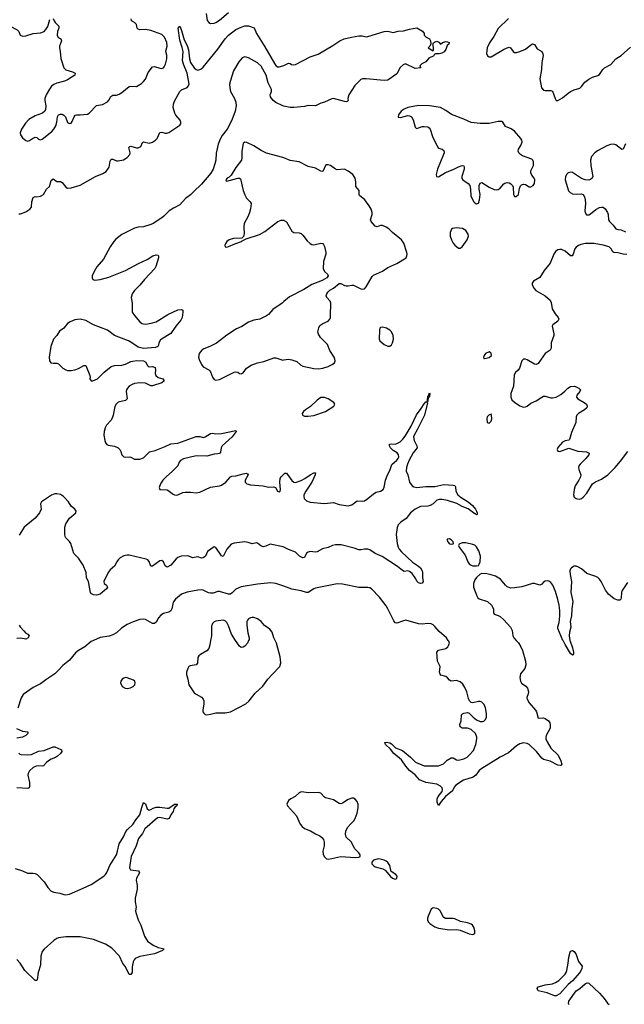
# Model space of a CAD drawing. Header units: inches. Extents: x 1649826 to 1814874, y 507393 to 641959.
# Tile 74 of 131: x 1757080 to 1763763, y 535977 to 546862. Entities that reach past the tile are written whole.
import ezdxf

# ---------------------------------------------------------------- set-up
doc = ezdxf.new("R2010")
doc.units = ezdxf.units.IN
doc.header["$MEASUREMENT"] = 0
for name, color, linetype in [('B7553', 7, 'Continuous'), ('B7554', 7, 'Continuous'), ('B7563', 7, 'Continuous'), ('B7564', 7, 'Continuous')]:
    doc.layers.add(name, color=color, linetype=linetype)

msp = doc.modelspace()

# ---------------------------------------------------------------- linework, layer by layer
at = {"layer": 'B7553', "color": 6}
for points, elevation in [([(1757895, 540000), (1757870, 539989), (1757799, 539930), (1757731, 539889), (1757697, 539863), (1757630, 539780), (1757557, 539723), (1757511, 539669), (1757470, 539631), (1757370, 539565), (1757310, 539519), (1757230, 539481), (1757120, 539400), (1757095, 539365), (1757059, 539250)], 500), ([(1759190, 540000), (1759182, 539950), (1759170, 539910), (1759150, 539884), (1759077, 539843), (1759062, 539830), (1759050, 539810), (1759044, 539750), (1759030, 539730), (1758963, 539717), (1758950, 539710), (1758938, 539690), (1758924, 539650), (1758923, 539623), (1758939, 539570), (1758950, 539510), (1759010, 539420), (1759030, 539404), (1759090, 539374), (1759109, 539349), (1759115, 539330), (1759117, 539297), (1759104, 539230), (1759105, 539210), (1759114, 539194), (1759130, 539181), (1759150, 539178), (1759190, 539185), (1759250, 539199), (1759350, 539198), (1759410, 539210), (1759581, 539299), (1759616, 539330), (1759682, 539418), (1759767, 539493), (1759824, 539570), (1759870, 539624), (1759955, 539710), (1759967, 539753), (1759960, 539820), (1759917, 539970), (1759903, 540000)], 600), ([(1759611, 540000), (1759597, 539970), (1759570, 539936), (1759550, 539924), (1759530, 539922), (1759510, 539935), (1759467, 540000)], 600), ([(1757045, 539025), (1757110, 538996), (1757170, 538990), (1757172, 538970), (1757150, 538950), (1757110, 538931), (1757050, 538918)], 500), ([(1757072, 538752), (1757082, 538742), (1757098, 538738), (1757170, 538735), (1757210, 538738), (1757290, 538775), (1757350, 538783), (1757450, 538823), (1757470, 538822), (1757534, 538794), (1757541, 538790), (1757545, 538770), (1757531, 538750), (1757500, 538720), (1757476, 538704), (1757430, 538687), (1757399, 538670), (1757375, 538650), (1757345, 538615), (1757330, 538609), (1757290, 538615), (1757262, 538610), (1757230, 538593), (1757190, 538557), (1757173, 538530), (1757170, 538510), (1757187, 538430), (1757190, 538390), (1757186, 538370), (1757170, 538364), (1757050, 538370)], 500), ([(1757030, 537480), (1757110, 537452), (1757166, 537426), (1757230, 537427), (1757250, 537423), (1757272, 537412), (1757350, 537332), (1757390, 537269), (1757430, 537229), (1757457, 537217), (1757525, 537205), (1757570, 537190), (1757590, 537187), (1757630, 537194), (1757781, 537259), (1757870, 537302), (1758010, 537395), (1758030, 537413), (1758045, 537435), (1758075, 537510), (1758149, 537631), (1758163, 537670), (1758181, 537750), (1758227, 537830), (1758253, 537887), (1758271, 537909), (1758330, 537963), (1758364, 538016), (1758409, 538070), (1758430, 538152), (1758450, 538206), (1758470, 538193), (1758490, 538139), (1758510, 538123), (1758530, 538129), (1758554, 538146), (1758590, 538155), (1758630, 538155), (1758710, 538144), (1758730, 538147), (1758790, 538190), (1758821, 538190), (1758816, 538170), (1758800, 538160), (1758784, 538136), (1758775, 538110), (1758750, 538070), (1758734, 538030), (1758710, 538025), (1758630, 538041), (1758603, 538037), (1758465, 537915), (1758436, 537864), (1758394, 537810), (1758367, 537730), (1758313, 537610), (1758307, 537590), (1758295, 537490), (1758297, 537477), (1758305, 537465), (1758392, 537452), (1758402, 537442), (1758405, 537430), (1758372, 537370), (1758367, 537350), (1758378, 537290), (1758380, 537250), (1758358, 537150), (1758358, 537110), (1758367, 537050), (1758362, 537010), (1758363, 536990), (1758390, 536910), (1758418, 536850), (1758459, 536730), (1758494, 536674), (1758557, 536630), (1758610, 536605), (1758678, 536590), (1758658, 536570), (1758570, 536533), (1758410, 536504), (1758358, 536482), (1758345, 536470), (1758334, 536446), (1758325, 536390), (1758322, 536330), (1758310, 536306), (1758290, 536305), (1758250, 536390), (1758215, 536435), (1758183, 536510), (1758098, 536598), (1758030, 536642), (1757895, 536695), (1757750, 536723), (1757590, 536722), (1757510, 536710), (1757490, 536703), (1757459, 536681), (1757350, 536586), (1757330, 536562), (1757313, 536510), (1757309, 536410), (1757283, 536330), (1757273, 536247), (1757270, 536240), (1757250, 536239), (1757137, 536350), (1757086, 536430), (1757050, 536473)], 500)]:
    msp.add_lwpolyline(points, dxfattribs=dict(at, elevation=elevation))
at = {"layer": 'B7553', "color": 6, "elevation": 600}
msp.add_lwpolyline([(1758250, 539588), (1758230, 539582), (1758213, 539570), (1758200, 539550), (1758196, 539530), (1758213, 539490), (1758247, 539470), (1758270, 539469), (1758305, 539475), (1758335, 539490), (1758352, 539510), (1758358, 539530), (1758353, 539550), (1758340, 539560), (1758270, 539586)], close=True, dxfattribs=at)
at = {"layer": 'B7554', "color": 6}
for points, elevation in [([(1759142, 546930), (1759152, 546852), (1759169, 546830), (1759190, 546821), (1759230, 546824), (1759250, 546832), (1759290, 546858), (1759390, 546940)], 500), ([(1756914, 546870), (1756974, 546790), (1757053, 546750), (1757070, 546730), (1757084, 546690), (1757110, 546679), (1757150, 546684), (1757230, 546710), (1757310, 546718), (1757350, 546733), (1757370, 546752), (1757392, 546788), (1757415, 546865)], 500), ([(1757070, 544716), (1757090, 544716), (1757150, 544738), (1757193, 544767), (1757209, 544791), (1757216, 544850), (1757230, 544898), (1757250, 544907), (1757270, 544905), (1757309, 544911), (1757344, 544930), (1757378, 544990), (1757410, 545017), (1757430, 545084), (1757450, 545101), (1757490, 545074), (1757530, 545074), (1757550, 545062), (1757590, 545010), (1757610, 545000), (1757650, 545005), (1757750, 545033), (1757918, 545130), (1757998, 545162), (1758035, 545185), (1758071, 545230), (1758082, 545298), (1758090, 545320), (1758110, 545319), (1758150, 545301), (1758170, 545300), (1758227, 545313), (1758270, 545339), (1758297, 545370), (1758300, 545390), (1758288, 545450), (1758298, 545462), (1758310, 545465), (1758370, 545447), (1758390, 545446), (1758418, 545462), (1758436, 545504), (1758447, 545513), (1758510, 545498), (1758550, 545508), (1758583, 545530), (1758601, 545550), (1758630, 545615), (1758650, 545620), (1758689, 545609), (1758708, 545608), (1758730, 545615), (1758850, 545695), (1758861, 545710), (1758863, 545730), (1758853, 545750), (1758806, 545806), (1758794, 545830), (1758777, 545890), (1758779, 545930), (1758790, 545960), (1758849, 546070), (1758870, 546085), (1758930, 546113), (1758947, 546130), (1758952, 546150), (1758933, 546270), (1758891, 546370), (1758881, 546410), (1758886, 546510), (1758876, 546556), (1758850, 546634), (1758832, 546768), (1758850, 546789), (1758870, 546742), (1758900, 546640), (1758930, 546578), (1758947, 546530), (1758956, 546430), (1758969, 546389), (1759010, 546330), (1759030, 546313), (1759050, 546305), (1759084, 546316), (1759110, 546339), (1759270, 546536), (1759353, 546650), (1759389, 546690), (1759468, 546752), (1759530, 546781), (1759570, 546795), (1759610, 546793), (1759671, 546771), (1759696, 546710), (1759790, 546563), (1759896, 546376), (1759910, 546355), (1759930, 546341), (1759950, 546342), (1759990, 546352), (1760000, 546357)], 400), ([(1757450, 546875), (1757460, 546850), (1757474, 546830), (1757513, 546790), (1757512, 546770), (1757498, 546730), (1757496, 546690), (1757507, 546667), (1757534, 546650), (1757542, 546630), (1757522, 546570), (1757521, 546550), (1757529, 546510), (1757534, 546434), (1757567, 546330), (1757590, 546308), (1757665, 546285), (1757695, 546270), (1757691, 546250), (1757610, 546196), (1757577, 546183), (1757490, 546160), (1757456, 546144), (1757433, 546127), (1757410, 546095), (1757374, 546030), (1757359, 545990), (1757358, 545970), (1757371, 545909), (1757366, 545870), (1757357, 545850), (1757334, 545830), (1757250, 545800), (1757182, 545758), (1757143, 545717), (1757102, 545650), (1757087, 545610), (1757089, 545589), (1757110, 545557), (1757150, 545526), (1757170, 545519), (1757190, 545526), (1757222, 545550), (1757250, 545562), (1757270, 545558), (1757290, 545543), (1757310, 545535), (1757330, 545542), (1757435, 545625), (1757459, 545650), (1757480, 545690), (1757491, 545730), (1757497, 545790), (1757510, 545810), (1757530, 545818), (1757550, 545816), (1757568, 545808), (1757585, 545790), (1757610, 545725), (1757630, 545716), (1757650, 545718), (1757662, 545738), (1757681, 545790), (1757695, 545805), (1757710, 545810), (1757750, 545809), (1757830, 545816), (1757850, 545829), (1757930, 545913), (1757995, 545925), (1758050, 545955), (1758067, 545973), (1758088, 546012), (1758099, 546021), (1758110, 546026), (1758152, 546028), (1758181, 546039), (1758210, 546056), (1758290, 546122), (1758310, 546127), (1758370, 546124), (1758425, 546155), (1758450, 546177), (1758470, 546203), (1758502, 546278), (1758550, 546341), (1758570, 546344), (1758630, 546325), (1758650, 546324), (1758669, 546331), (1758678, 546342), (1758691, 546369), (1758707, 546430), (1758706, 546470), (1758697, 546510), (1758699, 546530), (1758712, 546570), (1758707, 546610), (1758681, 546670), (1758650, 546698), (1758530, 546743), (1758470, 546753), (1758410, 546750), (1758390, 546756), (1758378, 546770), (1758370, 546810), (1758351, 546830), (1758317, 546850), (1758314, 546870)], 500), ([(1760000, 545906), (1759990, 545909), (1759910, 545946), (1759881, 545970), (1759851, 546010), (1759849, 546030), (1759863, 546070), (1759865, 546090), (1759825, 546165), (1759805, 546250), (1759750, 546349), (1759710, 546384), (1759610, 546441), (1759570, 546451), (1759540, 546440), (1759503, 546397), (1759443, 546297), (1759409, 546191), (1759400, 546150), (1759402, 546110), (1759412, 546070), (1759454, 545990), (1759469, 545950), (1759472, 545910), (1759463, 545850), (1759425, 545750), (1759374, 545650), (1759318, 545582), (1759297, 545543), (1759275, 545485), (1759253, 545387), (1759247, 545310), (1759238, 545270), (1759217, 545210), (1759193, 545167), (1759090, 545043), (1759000, 544960), (1758970, 544925), (1758914, 544886), (1758850, 544815), (1758780, 544780), (1758732, 544748), (1758673, 544690), (1758650, 544673), (1758557, 544610), (1758530, 544598), (1758450, 544572), (1758390, 544569), (1758350, 544559), (1758211, 544489), (1758143, 544437), (1758119, 544410), (1758081, 544350), (1758005, 544215), (1757934, 544130), (1757898, 544070), (1757883, 544030), (1757881, 544010), (1757889, 543990), (1757910, 543984), (1757970, 543989), (1758065, 544015), (1758250, 544091), (1758392, 544168), (1758490, 544211), (1758551, 544250), (1758590, 544261), (1758610, 544257), (1758615, 544250), (1758614, 544230), (1758585, 544135), (1758574, 544110), (1758458, 543990), (1758410, 543929), (1758350, 543870), (1758323, 543830), (1758314, 543790), (1758324, 543730), (1758325, 543630), (1758349, 543590), (1758410, 543520), (1758430, 543504), (1758450, 543498), (1758470, 543497), (1758534, 543506), (1758590, 543520), (1758717, 543603), (1758830, 543656), (1758870, 543659), (1758883, 543650), (1758884, 543630), (1758876, 543570), (1758860, 543540), (1758806, 543474), (1758749, 543391), (1758648, 543332), (1758638, 543322), (1758620, 543290), (1758615, 543265), (1758607, 543250), (1758582, 543238), (1758450, 543226), (1758390, 543242), (1758320, 543290), (1758283, 543310), (1758129, 543369), (1758049, 543430), (1757895, 543490), (1757810, 543538), (1757750, 543551), (1757690, 543544), (1757637, 543523), (1757610, 543505), (1757567, 543453), (1757521, 543419), (1757490, 543371), (1757454, 543330), (1757424, 543250), (1757405, 543130), (1757409, 543090), (1757426, 543070), (1757450, 543064), (1757490, 543064), (1757510, 543057), (1757557, 543010), (1757590, 542990), (1757610, 542984), (1757650, 542982), (1757690, 542990), (1757730, 543005), (1757790, 543039), (1757810, 543038), (1757857, 542930), (1757860, 542910), (1757857, 542890), (1757869, 542869), (1757890, 542869), (1757940, 542890), (1758013, 542967), (1758091, 543029), (1758130, 543040), (1758210, 543041), (1758250, 543052), (1758310, 543083), (1758330, 543088), (1758370, 543093), (1758450, 543090), (1758475, 543075), (1758490, 543042), (1758500, 543030), (1758510, 543026), (1758550, 543027), (1758576, 543016), (1758582, 542990), (1758578, 542950), (1758585, 542930), (1758610, 542907), (1758663, 542890), (1758677, 542870), (1758653, 542847), (1758550, 542813), (1758530, 542816), (1758494, 542834), (1758470, 542842), (1758410, 542846), (1758350, 542840), (1758322, 542830), (1758290, 542810), (1758271, 542790), (1758261, 542770), (1758258, 542750), (1758267, 542670), (1758249, 542651), (1758170, 542634), (1758147, 542613), (1758133, 542587), (1758114, 542490), (1758102, 542458), (1758088, 542432), (1758040, 542380), (1758024, 542350), (1758014, 542310), (1758012, 542270), (1758021, 542210), (1758030, 542184), (1758045, 542165), (1758058, 542158), (1758130, 542147), (1758168, 542128), (1758186, 542110), (1758198, 542090), (1758210, 542050), (1758230, 542029), (1758250, 542027), (1758290, 542031), (1758310, 542026), (1758350, 542005), (1758410, 542004), (1758450, 542019), (1758516, 542084), (1758579, 542101), (1758690, 542142), (1758750, 542172), (1758830, 542181), (1759030, 542254), (1759070, 542254), (1759110, 542244), (1759130, 542249), (1759190, 542289), (1759210, 542292), (1759250, 542282), (1759310, 542286), (1759470, 542321), (1759472, 542310), (1759427, 542250), (1759319, 542150), (1759308, 542130), (1759298, 542082), (1759290, 542066), (1759270, 542061), (1759230, 542058), (1759150, 542037), (1759030, 542041), (1758890, 542008), (1758858, 541990), (1758844, 541970), (1758829, 541930), (1758770, 541870), (1758700, 541810), (1758663, 541770), (1758636, 541730), (1758622, 541690), (1758631, 541670), (1758710, 541665), (1758730, 541654), (1758770, 541621), (1758790, 541610), (1758810, 541606), (1758830, 541609), (1758885, 541635), (1758910, 541640), (1758970, 541640), (1759030, 541630), (1759070, 541638), (1759190, 541693), (1759290, 541708), (1759310, 541716), (1759357, 541750), (1759410, 541808), (1759425, 541815), (1759470, 541820), (1759550, 541842), (1759587, 541847), (1759600, 541840), (1759606, 541830), (1759574, 541770), (1759572, 541750), (1759589, 541730), (1759630, 541719), (1759770, 541708), (1759830, 541694), (1759890, 541697), (1759909, 541689), (1759930, 541651), (1759950, 541642), (1759961, 541650), (1759964, 541670), (1759956, 541750), (1759959, 541790), (1759970, 541810), (1760000, 541838)], 400), ([(1760000, 545334), (1759990, 545338), (1759808, 545388), (1759750, 545417), (1759667, 545467), (1759590, 545506), (1759570, 545508), (1759550, 545492), (1759534, 545410), (1759536, 545336), (1759531, 545309), (1759470, 545228), (1759417, 545143), (1759397, 545123), (1759373, 545110), (1759358, 545090), (1759361, 545081), (1759370, 545078), (1759490, 545110), (1759510, 545111), (1759521, 545101), (1759552, 544972), (1759567, 544927), (1759586, 544890), (1759627, 544850), (1759637, 544830), (1759631, 544770), (1759621, 544730), (1759605, 544690), (1759561, 544610), (1759556, 544570), (1759562, 544498), (1759555, 544465), (1759534, 544446), (1759444, 544444), (1759396, 544430), (1759371, 544410), (1759358, 544390), (1759348, 544370), (1759352, 544352), (1759369, 544349), (1759390, 544353), (1759457, 544383), (1759533, 544410), (1759541, 544419), (1759582, 544438), (1759730, 544488), (1759790, 544522), (1759935, 544630), (1759970, 544645), (1760000, 544644)], 500), ([(1760000, 543747), (1759981, 543730), (1759880, 543660), (1759830, 543602), (1759810, 543587), (1759735, 543550), (1759670, 543541), (1759610, 543519), (1759536, 543470), (1759477, 543443), (1759370, 543376), (1759254, 543286), (1759183, 543250), (1759117, 543223), (1759093, 543207), (1759065, 543170), (1759058, 543130), (1759064, 543104), (1759090, 543050), (1759110, 543026), (1759170, 542992), (1759181, 542981), (1759190, 542969), (1759211, 542911), (1759230, 542886), (1759250, 542878), (1759290, 542885), (1759450, 542964), (1759470, 542970), (1759490, 542966), (1759510, 542952), (1759530, 542948), (1759550, 542959), (1759588, 543010), (1759639, 543041), (1759710, 543067), (1759777, 543083), (1759890, 543123), (1759910, 543122), (1759990, 543099), (1760000, 543101)], 500), ([(1760000, 541030), (1759993, 541033), (1759850, 541062), (1759799, 541041), (1759770, 541036), (1759744, 541044), (1759710, 541074), (1759697, 541077), (1759650, 541069), (1759604, 541084), (1759570, 541088), (1759450, 541075), (1759417, 541063), (1759369, 541010), (1759330, 540929), (1759310, 540933), (1759250, 541028), (1759230, 541034), (1759156, 540984), (1759134, 540930), (1759110, 540912), (1759090, 540909), (1759050, 540924), (1758990, 540914), (1758950, 540930), (1758930, 540933), (1758864, 540930), (1758830, 540917), (1758810, 540902), (1758752, 540830), (1758710, 540810), (1758690, 540823), (1758670, 540868), (1758650, 540882), (1758630, 540880), (1758550, 540820), (1758530, 540819), (1758513, 540873), (1758496, 540890), (1758478, 540898), (1758290, 540941), (1758270, 540942), (1758230, 540934), (1758189, 540911), (1758167, 540890), (1758153, 540870), (1758130, 540820), (1758080, 540780), (1758059, 540750), (1758009, 540650), (1758015, 540630), (1758038, 540610), (1758050, 540590), (1758039, 540570), (1757970, 540511), (1757930, 540499), (1757896, 540504), (1757873, 540513), (1757862, 540530), (1757839, 540650), (1757820, 540690), (1757815, 540750), (1757781, 540830), (1757730, 540910), (1757680, 540960), (1757644, 541070), (1757630, 541093), (1757592, 541132), (1757582, 541150), (1757578, 541170), (1757580, 541250), (1757589, 541290), (1757629, 541351), (1757700, 541410), (1757704, 541430), (1757689, 541450), (1757650, 541483), (1757620, 541530), (1757566, 541590), (1757530, 541614), (1757490, 541622), (1757470, 541620), (1757433, 541607), (1757320, 541530), (1757309, 541510), (1757317, 541450), (1757301, 541410), (1757250, 541350), (1757130, 541252), (1757075, 541165)], 400), ([(1760000, 540598), (1759910, 540629), (1759855, 540635), (1759710, 540623), (1759530, 540592), (1759470, 540566), (1759430, 540525), (1759410, 540511), (1759390, 540510), (1759290, 540541), (1759270, 540539), (1759217, 540523), (1759190, 540522), (1759167, 540527), (1759110, 540554), (1759090, 540559), (1759050, 540556), (1758930, 540534), (1758870, 540512), (1758803, 540457), (1758777, 540423), (1758761, 540350), (1758750, 540325), (1758730, 540311), (1758670, 540296), (1758642, 540278), (1758616, 540250), (1758590, 540201), (1758572, 540188), (1758550, 540188), (1758470, 540231), (1758450, 540235), (1758410, 540230), (1758335, 540205), (1758270, 540175), (1758206, 540134), (1758150, 540085), (1758110, 540060), (1758070, 540048), (1757970, 540032), (1757895, 540000)], 500), ([(1759903, 540000), (1759890, 540030), (1759870, 540090), (1759844, 540124), (1759785, 540165), (1759750, 540210), (1759710, 540238), (1759670, 540253), (1759650, 540254), (1759630, 540250), (1759610, 540239), (1759598, 540222), (1759592, 540208), (1759590, 540170), (1759603, 540083), (1759617, 540030), (1759615, 540010), (1759611, 540000)], 600), ([(1757075, 540170), (1757087, 540150), (1757126, 540106), (1757150, 540081), (1757169, 540070), (1757184, 540050), (1757173, 540027), (1757150, 540014), (1757090, 540025), (1757050, 540022)], 400), ([(1759467, 540000), (1759420, 540070), (1759390, 540161), (1759370, 540197), (1759350, 540218), (1759330, 540223), (1759250, 540212), (1759230, 540204), (1759212, 540188), (1759201, 540159), (1759199, 540050), (1759190, 540000)], 600)]:
    msp.add_lwpolyline(points, dxfattribs=dict(at, elevation=elevation))
at = {"layer": 'B7563', "color": 6, "elevation": 500}
for points in [[(1762568, 540000), (1762593, 539973), (1762620, 539930), (1762637, 539890), (1762671, 539770), (1762674, 539730), (1762662, 539690), (1762616, 539630), (1762608, 539590), (1762614, 539550), (1762626, 539526), (1762675, 539495), (1762692, 539470), (1762705, 539430), (1762702, 539410), (1762687, 539370), (1762690, 539350), (1762712, 539310), (1762782, 539230), (1762793, 539210), (1762810, 539141), (1762870, 539143), (1762890, 539136), (1762925, 539110), (1762938, 539090), (1762945, 539070), (1762943, 539030), (1762901, 538950), (1762896, 538930), (1762896, 538910), (1762910, 538877), (1762950, 538808), (1763032, 538730), (1763062, 538670), (1763073, 538630), (1763062, 538618), (1763030, 538620), (1762944, 538664), (1762870, 538683), (1762850, 538698), (1762793, 538770), (1762710, 538848), (1762690, 538859), (1762650, 538868), (1762610, 538858), (1762570, 538836), (1762482, 538758), (1762390, 538708), (1762190, 538585), (1762160, 538560), (1762122, 538510), (1762093, 538487), (1761987, 538453), (1761900, 538400), (1761881, 538379), (1761863, 538337), (1761785, 538275), (1761740, 538220), (1761710, 538174), (1761696, 538210), (1761693, 538230), (1761696, 538250), (1761707, 538273), (1761748, 538330), (1761753, 538350), (1761748, 538370), (1761733, 538390), (1761690, 538410), (1761570, 538430), (1761526, 538446), (1761500, 538460), (1761450, 538512), (1761390, 538563), (1761348, 538610), (1761300, 538680), (1761214, 538750), (1761178, 538798), (1761125, 538850), (1761116, 538870), (1761130, 538876), (1761170, 538868), (1761190, 538856), (1761233, 538813), (1761310, 538782), (1761398, 538710), (1761455, 538655), (1761550, 538615), (1761710, 538613), (1761764, 538636), (1761806, 538674), (1761850, 538702), (1761870, 538703), (1761910, 538679), (1761930, 538675), (1761990, 538689), (1762027, 538710), (1762050, 538730), (1762096, 538784), (1762123, 538850), (1762133, 538910), (1762133, 538930), (1762117, 538970), (1762070, 539015), (1762030, 539030), (1761970, 539029), (1761950, 539043), (1761946, 539070), (1761958, 539110), (1761963, 539177), (1761973, 539187), (1761990, 539194), (1762030, 539202), (1762040, 539200), (1762050, 539196), (1762091, 539150), (1762130, 539120), (1762170, 539104), (1762196, 539104), (1762210, 539108), (1762230, 539126), (1762240, 539150), (1762241, 539190), (1762230, 539253), (1762213, 539293), (1762190, 539318), (1762170, 539326), (1762150, 539325), (1762090, 539310), (1762070, 539315), (1762051, 539331), (1762039, 539359), (1762023, 539430), (1762001, 539481), (1761977, 539517), (1761950, 539541), (1761910, 539557), (1761848, 539548), (1761830, 539559), (1761810, 539587), (1761790, 539602), (1761736, 539616), (1761726, 539626), (1761720, 539650), (1761726, 539710), (1761698, 539770), (1761692, 539870), (1761708, 539892), (1761789, 539910), (1761813, 539930), (1761825, 539950), (1761829, 539970), (1761824, 539990), (1761817, 540000)], [(1763162, 540000), (1763163, 539990), (1763190, 539917), (1763200, 539870), (1763203, 539850), (1763199, 539841), (1763190, 539838), (1763170, 539854), (1763110, 539953), (1763090, 539990), (1763085, 540000)], [(1763152, 535972), (1763147, 535987), (1763149, 536010), (1763230, 536125), (1763270, 536152), (1763330, 536204), (1763354, 536214), (1763370, 536210), (1763490, 536100), (1763541, 536041), (1763577, 535990), (1763595, 535975)]]:
    msp.add_lwpolyline(points, dxfattribs=at)
at = {"layer": 'B7563', "color": 6}
for points, elevation in [([(1760190, 538326), (1760170, 538316), (1760125, 538275), (1760078, 538250), (1760052, 538230), (1760034, 538190), (1760040, 538170), (1760139, 538059), (1760179, 537970), (1760201, 537941), (1760230, 537920), (1760295, 537895), (1760350, 537861), (1760399, 537839), (1760421, 537821), (1760438, 537798), (1760447, 537770), (1760447, 537730), (1760430, 537670), (1760436, 537636), (1760446, 537610), (1760470, 537585), (1760490, 537582), (1760530, 537589), (1760630, 537611), (1760790, 537600), (1760830, 537603), (1760844, 537610), (1760842, 537630), (1760830, 537650), (1760781, 537701), (1760748, 537770), (1760690, 537826), (1760682, 537858), (1760686, 537890), (1760703, 537930), (1760736, 537970), (1760775, 538005), (1760790, 538030), (1760809, 538090), (1760821, 538150), (1760820, 538190), (1760810, 538220), (1760790, 538245), (1760770, 538254), (1760750, 538254), (1760710, 538240), (1760650, 538200), (1760630, 538194), (1760610, 538198), (1760550, 538239), (1760460, 538260), (1760448, 538268), (1760410, 538312), (1760379, 538319), (1760276, 538316)], 600), ([(1761050, 537584), (1761030, 537583), (1760991, 537570), (1760971, 537550), (1760974, 537530), (1760991, 537510), (1761010, 537498), (1761093, 537473), (1761118, 537458), (1761139, 537439), (1761177, 537390), (1761199, 537370), (1761230, 537359), (1761250, 537368), (1761252, 537392), (1761236, 537410), (1761185, 537445), (1761170, 537510), (1761150, 537543), (1761130, 537560), (1761109, 537571)], 600), ([(1761650, 537042), (1761630, 537027), (1761595, 536950), (1761589, 536930), (1761588, 536910), (1761596, 536890), (1761614, 536870), (1761670, 536835), (1761710, 536817), (1761830, 536799), (1761910, 536804), (1761950, 536796), (1762050, 536757), (1762090, 536747), (1762110, 536761), (1762111, 536789), (1762099, 536830), (1762085, 536850), (1762070, 536861), (1762030, 536878), (1761951, 536891), (1761890, 536922), (1761870, 536927), (1761810, 536924), (1761787, 536927), (1761770, 536935), (1761756, 536950), (1761730, 537007), (1761710, 537028), (1761690, 537037)], 600), ([(1763010, 536069), (1762990, 536070), (1762910, 536104), (1762810, 536125), (1762801, 536150), (1762810, 536170), (1762825, 536175), (1762890, 536193), (1762970, 536204), (1763003, 536217), (1763039, 536241), (1763109, 536311), (1763122, 536330), (1763129, 536351), (1763144, 536430), (1763150, 536497), (1763165, 536555), (1763170, 536565), (1763190, 536573), (1763210, 536562), (1763230, 536528), (1763255, 536450), (1763297, 536397), (1763295, 536370), (1763271, 536330), (1763190, 536235), (1763144, 536196), (1763050, 536093)], 500)]:
    msp.add_lwpolyline(points, close=True, dxfattribs=dict(at, elevation=elevation))
at = {"layer": 'B7564', "color": 6}
for points, elevation in [([(1762483, 546877), (1762370, 546766), (1762322, 546678), (1762272, 546608), (1762248, 546550), (1762240, 546490), (1762250, 546462), (1762270, 546450), (1762290, 546452), (1762310, 546462), (1762426, 546534), (1762470, 546552), (1762490, 546557), (1762506, 546550), (1762535, 546510), (1762550, 546500), (1762570, 546501), (1762610, 546512), (1762670, 546538), (1762730, 546584), (1762750, 546594), (1762770, 546589), (1762801, 546541), (1762852, 546512), (1762863, 546483), (1762865, 546465), (1762852, 546390), (1762848, 546310), (1762829, 546210), (1762848, 546108), (1762870, 546082), (1762890, 546078), (1762950, 546079), (1762970, 546071), (1762997, 545990), (1763010, 545970), (1763030, 545970), (1763081, 545999), (1763142, 546050), (1763170, 546067), (1763210, 546087), (1763270, 546106), (1763290, 546122), (1763328, 546172), (1763370, 546204), (1763410, 546227), (1763470, 546246), (1763490, 546258), (1763525, 546310), (1763544, 546330), (1763614, 546366), (1763670, 546429), (1763730, 546466), (1763830, 546557)], 500), ([(1760000, 546357), (1760050, 546380), (1760070, 546378), (1760086, 546366), (1760102, 546362), (1760130, 546365), (1760290, 546451), (1760379, 546481), (1760542, 546578), (1760618, 546630), (1760665, 546650), (1760746, 546670), (1760830, 546684), (1760864, 546684), (1760910, 546673), (1760930, 546676), (1761110, 546732), (1761150, 546734), (1761210, 546719), (1761264, 546736), (1761321, 546739), (1761390, 546759), (1761470, 546771), (1761534, 546734), (1761551, 546711), (1761552, 546690), (1761572, 546670), (1761611, 546650), (1761621, 546630), (1761624, 546596), (1761614, 546570), (1761594, 546550), (1761650, 546518), (1761655, 546525), (1761655, 546545), (1761650, 546586), (1761646, 546590), (1761654, 546606), (1761665, 546615), (1761690, 546623), (1761700, 546620), (1761713, 546613), (1761730, 546591), (1761754, 546610), (1761790, 546621), (1761810, 546619), (1761826, 546610), (1761823, 546590), (1761804, 546576), (1761790, 546533), (1761772, 546508), (1761747, 546493), (1761717, 546483), (1761675, 546485), (1761663, 546477), (1761657, 546463), (1761602, 546438), (1761570, 546398), (1761526, 546374), (1761506, 546354), (1761504, 546344), (1761514, 546330), (1761450, 546323), (1761346, 546374), (1761317, 546363), (1761285, 546335), (1761250, 546265), (1761150, 546195), (1761110, 546190), (1760910, 546210), (1760870, 546208), (1760850, 546200), (1760786, 546134), (1760718, 546030), (1760708, 545990), (1760710, 545970), (1760701, 545959), (1760690, 545955), (1760670, 545956), (1760550, 545990), (1760530, 545986), (1760450, 545950), (1760410, 545938), (1760350, 545910), (1760270, 545915), (1760230, 545904), (1760110, 545892), (1760068, 545892), (1760000, 545906)], 400), ([(1763777, 545490), (1763750, 545430), (1763734, 545426), (1763670, 545479), (1763645, 545485), (1763610, 545484), (1763570, 545469), (1763467, 545413), (1763436, 545390), (1763402, 545350), (1763390, 545310), (1763393, 545250), (1763414, 545130), (1763409, 545110), (1763390, 545095), (1763370, 545087), (1763330, 545090), (1763288, 545108), (1763190, 545172), (1763170, 545176), (1763143, 545170), (1763126, 545154), (1763113, 545130), (1763109, 545090), (1763147, 544970), (1763163, 544950), (1763190, 544937), (1763230, 544933), (1763290, 544937), (1763310, 544928), (1763324, 544904), (1763332, 544872), (1763334, 544830), (1763328, 544750), (1763331, 544730), (1763346, 544706), (1763370, 544703), (1763390, 544714), (1763450, 544762), (1763490, 544786), (1763510, 544791), (1763530, 544789), (1763552, 544772), (1763578, 544730), (1763585, 544710), (1763589, 544650), (1763598, 544630), (1763639, 544590), (1763670, 544549), (1763690, 544541), (1763730, 544540), (1763775, 544515)], 500), ([(1760000, 543101), (1760050, 543110), (1760090, 543103), (1760142, 543082), (1760185, 543045), (1760210, 543030), (1760330, 543006), (1760383, 543003), (1760430, 543010), (1760490, 543028), (1760534, 543050), (1760558, 543070), (1760566, 543090), (1760565, 543110), (1760556, 543130), (1760510, 543205), (1760481, 543270), (1760406, 543350), (1760384, 543384), (1760376, 543410), (1760385, 543455), (1760399, 543481), (1760430, 543505), (1760490, 543531), (1760509, 543550), (1760517, 543570), (1760514, 543630), (1760521, 543690), (1760519, 543730), (1760511, 543751), (1760475, 543790), (1760469, 543810), (1760474, 543830), (1760486, 543850), (1760510, 543873), (1760550, 543893), (1760610, 543945), (1760630, 543944), (1760670, 543922), (1760690, 543918), (1760710, 543918), (1760750, 543929), (1760770, 543926), (1760850, 543885), (1760870, 543882), (1760890, 543888), (1760910, 543909), (1760977, 544023), (1760990, 544039), (1761090, 544083), (1761150, 544123), (1761250, 544168), (1761351, 544230), (1761361, 544250), (1761363, 544270), (1761358, 544290), (1761325, 544390), (1761300, 544430), (1761199, 544510), (1761159, 544550), (1761130, 544569), (1761090, 544586), (1761070, 544586), (1761030, 544571), (1761010, 544581), (1760966, 544630), (1760959, 544650), (1760977, 544710), (1760977, 544730), (1760966, 544766), (1760944, 544804), (1760895, 544870), (1760837, 544917), (1760831, 544930), (1760832, 544972), (1760797, 545017), (1760797, 545070), (1760788, 545110), (1760763, 545150), (1760710, 545189), (1760670, 545208), (1760590, 545204), (1760570, 545210), (1760516, 545250), (1760490, 545259), (1760470, 545257), (1760462, 545250), (1760430, 545184), (1760410, 545186), (1760350, 545219), (1760270, 545240), (1760170, 545290), (1760070, 545307), (1760000, 545334)], 500), ([(1760000, 544644), (1760003, 544643), (1760030, 544626), (1760090, 544526), (1760112, 544510), (1760170, 544505), (1760190, 544497), (1760210, 544480), (1760257, 544417), (1760290, 544388), (1760310, 544377), (1760330, 544374), (1760410, 544393), (1760430, 544387), (1760438, 544378), (1760450, 544354), (1760464, 544290), (1760463, 544270), (1760438, 544190), (1760434, 544110), (1760450, 544079), (1760484, 544050), (1760490, 544030), (1760474, 544010), (1760422, 543978), (1760310, 543935), (1760222, 543878), (1760061, 543799), (1760000, 543747)], 500), ([(1763790, 544266), (1763750, 544269), (1763690, 544286), (1763648, 544288), (1763636, 544296), (1763619, 544330), (1763595, 544350), (1763530, 544371), (1763429, 544389), (1763333, 544387), (1763284, 544376), (1763255, 544365), (1763231, 544349), (1763215, 544330), (1763198, 544270), (1763188, 544252), (1763170, 544251), (1763110, 544304), (1763070, 544322), (1763050, 544323), (1763030, 544317), (1763002, 544298), (1762984, 544270), (1762942, 544170), (1762877, 544090), (1762830, 544013), (1762759, 543970), (1762746, 543950), (1762745, 543930), (1762766, 543890), (1762786, 543870), (1762890, 543811), (1762943, 543763), (1762956, 543736), (1762967, 543667), (1762999, 543610), (1763031, 543570), (1763039, 543550), (1763028, 543530), (1762973, 543490), (1762966, 543474), (1762984, 543390), (1762984, 543370), (1762956, 543290), (1762955, 543230), (1762943, 543210), (1762890, 543173), (1762810, 543063), (1762790, 543049), (1762770, 543053), (1762690, 543100), (1762670, 543108), (1762650, 543108), (1762630, 543090), (1762606, 543010), (1762591, 542989), (1762559, 542961), (1762545, 542935), (1762538, 542810), (1762508, 542730), (1762508, 542688), (1762521, 542661), (1762550, 542632), (1762610, 542594), (1762650, 542578), (1762670, 542581), (1762690, 542591), (1762730, 542621), (1762790, 542648), (1762850, 542690), (1762870, 542699), (1762890, 542700), (1762950, 542681), (1762970, 542680), (1763011, 542689), (1763062, 542718), (1763105, 542755), (1763138, 542790), (1763170, 542807), (1763210, 542810), (1763230, 542805), (1763260, 542790), (1763277, 542770), (1763272, 542750), (1763237, 542710), (1763236, 542690), (1763251, 542670), (1763319, 542630), (1763344, 542610), (1763353, 542590), (1763348, 542570), (1763324, 542550), (1763257, 542510), (1763238, 542490), (1763231, 542470), (1763226, 542410), (1763181, 542299), (1763158, 542222), (1763148, 542212), (1763110, 542206), (1763078, 542190), (1763030, 542133), (1763020, 542110), (1763030, 542093), (1763050, 542090), (1763150, 542124), (1763250, 542093), (1763346, 542086), (1763375, 542070), (1763372, 542050), (1763337, 542010), (1763275, 541950), (1763261, 541930), (1763257, 541910), (1763260, 541890), (1763283, 541830), (1763280, 541810), (1763260, 541770), (1763219, 541710), (1763209, 541670), (1763203, 541610), (1763210, 541585), (1763229, 541569), (1763244, 541564), (1763270, 541562), (1763290, 541569), (1763310, 541584), (1763350, 541627), (1763411, 541729), (1763446, 541754), (1763510, 541783), (1763579, 541830), (1763662, 541910), (1763720, 541980), (1763801, 542090)], 500), ([(1760000, 541838), (1760010, 541848), (1760030, 541849), (1760090, 541768), (1760110, 541750), (1760130, 541746), (1760192, 541768), (1760231, 541789), (1760290, 541832), (1760330, 541851), (1760350, 541852), (1760347, 541830), (1760310, 541750), (1760242, 541650), (1760221, 541610), (1760219, 541590), (1760223, 541570), (1760250, 541542), (1760290, 541529), (1760450, 541514), (1760550, 541523), (1760610, 541501), (1760710, 541489), (1760750, 541497), (1760810, 541542), (1760870, 541538), (1760890, 541544), (1760930, 541570), (1760990, 541622), (1761022, 541638), (1761070, 541648), (1761097, 541670), (1761107, 541693), (1761124, 541770), (1761141, 541819), (1761175, 541890), (1761194, 541946), (1761250, 541993), (1761265, 542010), (1761271, 542029), (1761267, 542050), (1761254, 542074), (1761210, 542101), (1761178, 542130), (1761167, 542150), (1761168, 542170), (1761186, 542174), (1761230, 542171), (1761250, 542176), (1761285, 542195), (1761316, 542224), (1761342, 542258), (1761408, 542370), (1761465, 542495), (1761518, 542562), (1761550, 542615), (1761570, 542638), (1761578, 542638), (1761587, 542627), (1761556, 542490), (1761473, 542327), (1761439, 542270), (1761433, 542250), (1761439, 542210), (1761469, 542150), (1761475, 542130), (1761430, 542074), (1761386, 541994), (1761366, 541950), (1761355, 541910), (1761352, 541870), (1761369, 541830), (1761389, 541750), (1761418, 541710), (1761438, 541698), (1761470, 541690), (1761570, 541701), (1761670, 541700), (1761770, 541722), (1761870, 541716), (1761891, 541711), (1761897, 541697), (1761899, 541650), (1761924, 541610), (1761958, 541578), (1762038, 541530), (1762084, 541490), (1762118, 541450), (1762129, 541430), (1762136, 541410), (1762137, 541390), (1762130, 541387), (1762118, 541398), (1762110, 541400), (1762036, 541456), (1761970, 541481), (1761912, 541512), (1761810, 541545), (1761750, 541557), (1761722, 541558), (1761691, 541549), (1761651, 541509), (1761617, 541490), (1761590, 541484), (1761510, 541480), (1761450, 541449), (1761401, 541410), (1761353, 541347), (1761294, 541306), (1761263, 541277), (1761251, 541249), (1761243, 541170), (1761253, 541070), (1761263, 541030), (1761274, 541010), (1761300, 540980), (1761423, 540863), (1761490, 540821), (1761510, 540804), (1761528, 540770), (1761532, 540750), (1761532, 540692), (1761538, 540650), (1761530, 540634), (1761510, 540629), (1761490, 540636), (1761470, 540656), (1761459, 540679), (1761418, 540738), (1761390, 540761), (1761370, 540769), (1761330, 540763), (1761310, 540774), (1761257, 540817), (1761087, 540927), (1761010, 540962), (1760950, 541002), (1760930, 541008), (1760890, 541010), (1760850, 541000), (1760830, 541000), (1760778, 541018), (1760635, 541055), (1760570, 541058), (1760539, 541050), (1760490, 541027), (1760427, 541013), (1760370, 540979), (1760350, 540976), (1760290, 540982), (1760270, 540977), (1760250, 540965), (1760230, 540917), (1760210, 540912), (1760173, 540930), (1760130, 540974), (1760050, 541005), (1760000, 541030)], 400), ([(1763799, 540641), (1763739, 540550), (1763731, 540529), (1763730, 540470), (1763725, 540455), (1763714, 540446), (1763690, 540445), (1763650, 540458), (1763590, 540510), (1763556, 540556), (1763508, 540650), (1763490, 540676), (1763470, 540694), (1763450, 540705), (1763350, 540740), (1763289, 540790), (1763255, 540810), (1763230, 540819), (1763210, 540819), (1763178, 540802), (1763168, 540790), (1763162, 540770), (1763165, 540730), (1763181, 540650), (1763172, 540530), (1763195, 540430), (1763182, 540350), (1763179, 540270), (1763166, 540210), (1763173, 540147), (1763157, 540090), (1763155, 540050), (1763162, 540000)], 500), ([(1763085, 540000), (1763030, 540130), (1763029, 540150), (1763043, 540197), (1763051, 540270), (1763051, 540330), (1763044, 540390), (1763030, 540453), (1763002, 540542), (1762972, 540610), (1762950, 540639), (1762930, 540653), (1762910, 540658), (1762890, 540656), (1762870, 540645), (1762850, 540623), (1762830, 540612), (1762770, 540628), (1762750, 540629), (1762630, 540593), (1762550, 540580), (1762510, 540579), (1762470, 540591), (1762449, 540610), (1762396, 540676), (1762339, 540710), (1762290, 540726), (1762245, 540735), (1762190, 540738), (1762170, 540731), (1762130, 540697), (1762110, 540671), (1762097, 540630), (1762097, 540590), (1762133, 540493), (1762145, 540470), (1762158, 540458), (1762250, 540430), (1762294, 540390), (1762317, 540350), (1762318, 540310), (1762325, 540290), (1762370, 540275), (1762390, 540263), (1762430, 540229), (1762505, 540145), (1762523, 540110), (1762531, 540051), (1762541, 540030), (1762568, 540000)], 500), ([(1761817, 540000), (1761796, 540030), (1761718, 540098), (1761670, 540155), (1761650, 540173), (1761630, 540183), (1761590, 540188), (1761530, 540181), (1761490, 540183), (1761350, 540222), (1761310, 540214), (1761250, 540190), (1761230, 540194), (1761215, 540215), (1761150, 540350), (1761130, 540382), (1761057, 540477), (1760970, 540569), (1760950, 540581), (1760930, 540586), (1760830, 540585), (1760650, 540623), (1760590, 540627), (1760350, 540577), (1760330, 540570), (1760270, 540531), (1760250, 540529), (1760190, 540548), (1760090, 540566), (1760000, 540598)], 500)]:
    msp.add_lwpolyline(points, dxfattribs=dict(at, elevation=elevation))
for points, elevation in [([(1761490, 545912), (1761370, 545891), (1761330, 545874), (1761297, 545850), (1761266, 545810), (1761262, 545790), (1761265, 545785), (1761290, 545780), (1761370, 545803), (1761390, 545801), (1761410, 545790), (1761430, 545756), (1761450, 545673), (1761462, 545662), (1761470, 545658), (1761530, 545680), (1761550, 545683), (1761590, 545676), (1761605, 545665), (1761617, 545650), (1761644, 545570), (1761697, 545457), (1761710, 545442), (1761750, 545429), (1761770, 545415), (1761772, 545392), (1761766, 545370), (1761697, 545210), (1761685, 545150), (1761688, 545128), (1761710, 545126), (1761786, 545174), (1761870, 545207), (1761930, 545236), (1761970, 545250), (1761990, 545245), (1761994, 545230), (1761992, 545210), (1761966, 545130), (1761966, 545106), (1761979, 545090), (1762038, 545050), (1762055, 545030), (1762064, 544990), (1762065, 544910), (1762099, 544850), (1762110, 544837), (1762130, 544826), (1762150, 544833), (1762164, 544870), (1762170, 544930), (1762158, 544990), (1762157, 545030), (1762170, 545054), (1762190, 545064), (1762270, 545010), (1762325, 544985), (1762350, 544981), (1762370, 544985), (1762390, 544998), (1762430, 545047), (1762444, 545056), (1762470, 545062), (1762490, 545058), (1762508, 545048), (1762528, 545028), (1762535, 545010), (1762539, 544930), (1762550, 544909), (1762568, 544908), (1762593, 544930), (1762605, 544995), (1762616, 545024), (1762625, 545035), (1762650, 545044), (1762670, 545040), (1762710, 545016), (1762730, 545014), (1762756, 545030), (1762770, 545050), (1762775, 545090), (1762767, 545110), (1762742, 545142), (1762729, 545170), (1762731, 545190), (1762759, 545250), (1762761, 545290), (1762753, 545310), (1762740, 545320), (1762636, 545356), (1762614, 545370), (1762596, 545390), (1762589, 545410), (1762592, 545430), (1762621, 545470), (1762635, 545510), (1762631, 545530), (1762618, 545550), (1762550, 545630), (1762514, 545654), (1762450, 545682), (1762422, 545730), (1762410, 545737), (1762370, 545738), (1762270, 545716), (1762170, 545716), (1762070, 545724), (1761990, 545764), (1761854, 545814), (1761790, 545859), (1761730, 545890), (1761611, 545911)], 500), ([(1761910, 544562), (1761865, 544555), (1761852, 544548), (1761840, 544510), (1761840, 544470), (1761853, 544430), (1761870, 544393), (1761890, 544368), (1761930, 544337), (1761950, 544337), (1761970, 544352), (1762026, 544430), (1762041, 544470), (1762038, 544490), (1762010, 544530), (1761974, 544554)], 500), ([(1761090, 543462), (1761070, 543460), (1761062, 543450), (1761056, 543430), (1761052, 543332), (1761062, 543310), (1761110, 543271), (1761150, 543251), (1761170, 543254), (1761190, 543268), (1761202, 543290), (1761211, 543330), (1761208, 543370), (1761190, 543410), (1761170, 543431), (1761133, 543450)], 500), ([(1762270, 543191), (1762230, 543171), (1762213, 543150), (1762206, 543130), (1762210, 543118), (1762217, 543117), (1762270, 543128), (1762296, 543150), (1762290, 543175)], 500), ([(1760450, 542686), (1760410, 542684), (1760370, 542656), (1760296, 542584), (1760239, 542550), (1760217, 542530), (1760204, 542510), (1760206, 542490), (1760230, 542479), (1760270, 542479), (1760330, 542488), (1760460, 542530), (1760552, 542590), (1760565, 542610), (1760551, 542630), (1760490, 542671)], 500), ([(1761610, 542692), (1761606, 542694), (1761607, 542690), (1761596, 542684), (1761590, 542642), (1761585, 542645), (1761589, 542651), (1761590, 542699), (1761598, 542702), (1761610, 542736), (1761613, 542730)], 400), ([(1762290, 542501), (1762264, 542490), (1762247, 542470), (1762242, 542450), (1762248, 542408), (1762270, 542402), (1762290, 542423), (1762297, 542450), (1762296, 542490)], 500), ([(1761830, 541122), (1761810, 541119), (1761806, 541114), (1761804, 541110), (1761810, 541093), (1761830, 541068), (1761850, 541062), (1761870, 541067), (1761875, 541070), (1761871, 541090), (1761850, 541113)], 500), ([(1761970, 541078), (1761937, 541063), (1761930, 541050), (1761936, 541030), (1762003, 540943), (1762032, 540870), (1762047, 540847), (1762070, 540831), (1762090, 540826), (1762130, 540823), (1762150, 540829), (1762159, 540841), (1762170, 540870), (1762172, 540930), (1762155, 540990), (1762130, 541035), (1762110, 541052), (1762090, 541060), (1762010, 541077)], 500)]:
    msp.add_lwpolyline(points, close=True, dxfattribs=dict(at, elevation=elevation))

doc.saveas('drawing.dxf')
